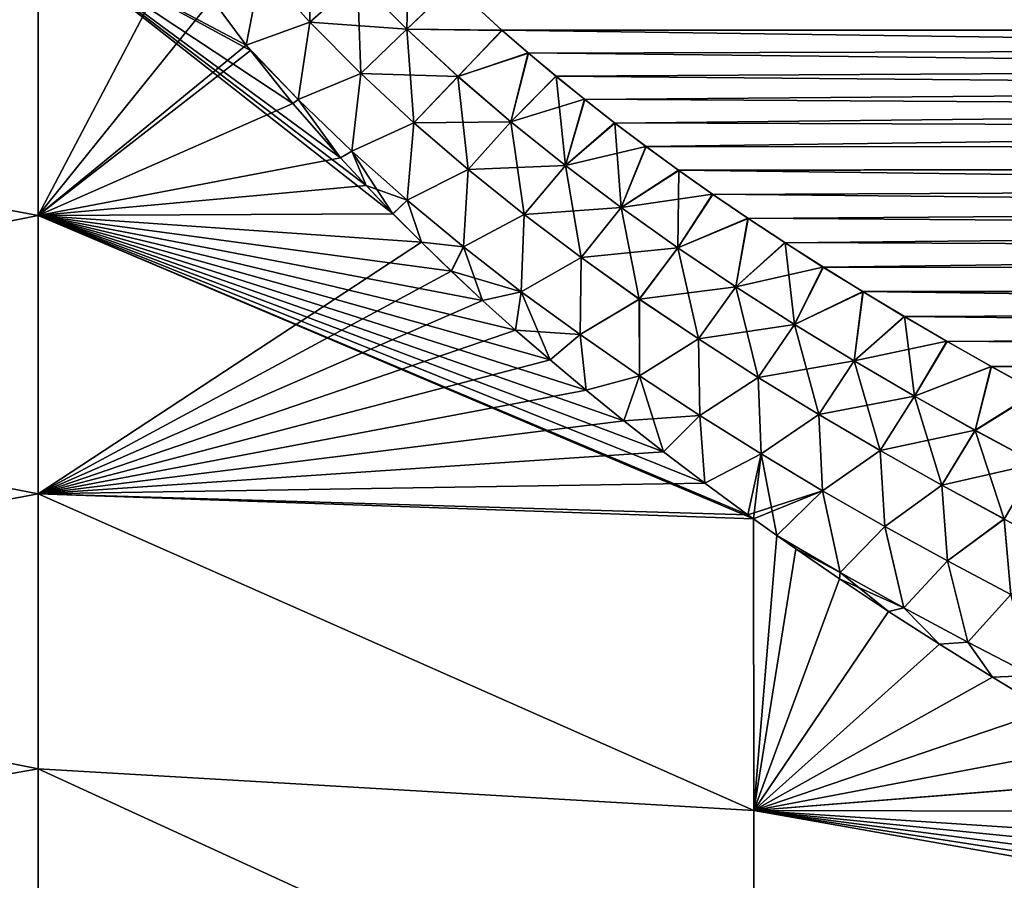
# Model space of a CAD drawing. Header units: metres. Extents: x -61 to 49, y -32 to 32.
# Tile 106 of 256: x 8.11 to 11.77, y -5.54 to -2.34. Entities that reach past the tile are written whole.
import ezdxf

# ---------------------------------------------------------------- set-up
doc = ezdxf.new("R2010")
doc.units = ezdxf.units.M
doc.layers.add('solid_K_27_40_10_000Y34', color=7, linetype='CONTINUOUS')

msp = doc.modelspace()

# ---------------------------------------------------------------- linework, layer by layer
at = {"layer": 'solid_K_27_40_10_000Y34'}
for points in [[(5.534052, -2.573423, -17.898548), (5.534052, -1.547419, -18.01627), (8.176753, -2.022023, -18.865362)], [(5.534052, -1.547419, 18.01627), (5.534052, -2.573423, 17.898548), (8.176753, -2.02207, 18.865356)], [(43.137783, -1.89485, -20.33), (43.084648, -2.367738, -20.384573), (9.554608, -2.044169, -19.173697)], [(43.084679, -2.367485, 20.384541), (43.13781, -1.894571, 20.329971), (9.720771, -2.210061, 19.199253)], [(9.190386, -1.998086, 19.140882), (9.006023, -2.146513, 19.106987), (9.187577, -2.347407, 19.138248)], [(9.364934, -2.190131, 19.169401), (9.190386, -1.998086, 19.140882), (9.187577, -2.347407, 19.138248)], [(5.534052, -2.573423, -17.898548), (8.176753, -2.022023, -18.865362), (8.176753, -3.066803, -18.723921)], [(5.534052, -2.573423, 17.898548), (8.176753, -3.066887, 18.723907), (8.176753, -2.02207, 18.865356)], [(9.496809, -3.060092, -19.151033), (8.176753, -3.066803, -18.723921), (8.176753, -2.022023, -18.865362)], [(9.396551, -2.955493, -19.135706), (9.496809, -3.060092, -19.151033), (8.176753, -2.022023, -18.865362)], [(9.301453, -2.852262, -19.121187), (9.396551, -2.955493, -19.135706), (8.176753, -2.022023, -18.865362)], [(9.124724, -2.649987, -19.094048), (9.301453, -2.852262, -19.121187), (8.176753, -2.022023, -18.865362)], [(8.966404, -2.453248, -19.069775), (9.124724, -2.649987, -19.094048), (8.176753, -2.022023, -18.865362)], [(8.951097, -2.433309, -19.06743), (8.966404, -2.453248, -19.069775), (8.176753, -2.022023, -18.865362)], [(8.82418, -2.261576, -19.047903), (8.951097, -2.433309, -19.06743), (8.176753, -2.022023, -18.865362)], [(8.697495, -2.074772, 19.028467), (8.176753, -2.02207, 18.865356), (8.176753, -3.066887, 18.723907)], [(9.548029, -2.373834, 19.199196), (9.555717, -2.045319, 19.173866), (9.364934, -2.190131, 19.169401)], [(9.548029, -2.373834, 19.199196), (9.720771, -2.210061, 19.199253), (9.555717, -2.045319, 19.173866)], [(43.084648, -2.367738, -20.384573), (9.719599, -2.208937, -19.199072), (9.554608, -2.044169, -19.173697)], [(8.824102, -2.261464, 19.047892), (8.697495, -2.074772, 19.028467), (8.176753, -3.066887, 18.723907)], [(9.006023, -2.146513, 19.106987), (8.824102, -2.261464, 19.047892), (8.951097, -2.433311, 19.06743)], [(9.006096, -2.146463, -19.107006), (8.951097, -2.433309, -19.06743), (8.82418, -2.261576, -19.047903)], [(9.187653, -2.347344, -19.138268), (8.951097, -2.433309, -19.06743), (9.006096, -2.146463, -19.107006)], [(9.187577, -2.347407, 19.138248), (9.006023, -2.146513, 19.106987), (8.951097, -2.433311, 19.06743)], [(9.187653, -2.347344, -19.138268), (9.006096, -2.146463, -19.107006), (9.365012, -2.190068, -19.169409)], [(9.364934, -2.190131, 19.169401), (9.187577, -2.347407, 19.138248), (9.377283, -2.538751, 19.170744)], [(9.187653, -2.347344, -19.138268), (9.365012, -2.190068, -19.169409), (9.548116, -2.373759, -19.199203)], [(9.548029, -2.373834, 19.199196), (9.364934, -2.190131, 19.169401), (9.377283, -2.538751, 19.170744)], [(9.548116, -2.373759, -19.199203), (9.365012, -2.190068, -19.169409), (9.719599, -2.208937, -19.199072)], [(9.548029, -2.373834, 19.199196), (9.903294, -2.377886, 19.227203), (9.720771, -2.210061, 19.199253)], [(9.548116, -2.373759, -19.199203), (9.719599, -2.208937, -19.199072), (9.902058, -2.376788, -19.227015)], [(43.084648, -2.367738, -20.384573), (9.902058, -2.376788, -19.227015), (9.719599, -2.208937, -19.199072)], [(43.084679, -2.367485, 20.384541), (9.720771, -2.210061, 19.199253), (9.903294, -2.377886, 19.227203)], [(8.951097, -2.433311, 19.06743), (8.824102, -2.261464, 19.047892), (8.176753, -3.066887, 18.723907)], [(9.144123, -2.635381, -19.102095), (8.951097, -2.433309, -19.06743), (9.187653, -2.347344, -19.138268)], [(9.187577, -2.347407, 19.138248), (8.951097, -2.433311, 19.06743), (9.144114, -2.63539, 19.102091)], [(9.377283, -2.538751, 19.170744), (9.187577, -2.347407, 19.138248), (9.144114, -2.63539, 19.102091)], [(9.144123, -2.635381, -19.102095), (9.187653, -2.347344, -19.138268), (9.377368, -2.538676, -19.170765)], [(9.377368, -2.538676, -19.170765), (9.187653, -2.347344, -19.138268), (9.548116, -2.373759, -19.199203)], [(9.548029, -2.373834, 19.199196), (9.377283, -2.538751, 19.170744), (9.573931, -2.721298, 19.20425)], [(9.377368, -2.538676, -19.170765), (9.548116, -2.373759, -19.199203), (9.738568, -2.549681, -19.23007)], [(9.738479, -2.549766, 19.230064), (9.903294, -2.377886, 19.227203), (9.548029, -2.373834, 19.199196)], [(9.738479, -2.549766, 19.230064), (9.548029, -2.373834, 19.199196), (9.573931, -2.721298, 19.20425)], [(9.738568, -2.549681, -19.23007), (9.548116, -2.373759, -19.199203), (9.902058, -2.376788, -19.227015)], [(9.738479, -2.549766, 19.230064), (10.001021, -2.462955, 19.242168), (9.903294, -2.377886, 19.227203)], [(9.738568, -2.549681, -19.23007), (9.902058, -2.376788, -19.227015), (9.999752, -2.46187, -19.241974)], [(43.084648, -2.367738, -20.384573), (43.019547, -2.839952, -20.451384), (9.902058, -2.376788, -19.227015)], [(43.019547, -2.839952, -20.451384), (9.999752, -2.46187, -19.241974), (9.902058, -2.376788, -19.227015)], [(43.084679, -2.367485, 20.384541), (9.903294, -2.377886, 19.227203), (10.001021, -2.462955, 19.242168)], [(43.084679, -2.367485, 20.384541), (10.001021, -2.462955, 19.242168), (10.103238, -2.548764, 19.257809)], [(43.084679, -2.367485, 20.384541), (10.103238, -2.548764, 19.257809), (10.210231, -2.635264, 19.274139)], [(43.084679, -2.367485, 20.384541), (10.210231, -2.635264, 19.274139), (10.322125, -2.722426, 19.291172)], [(43.084679, -2.367485, 20.384541), (10.322125, -2.722426, 19.291172), (10.438611, -2.810294, 19.308916)], [(43.019581, -2.839724, 20.451347), (43.084679, -2.367485, 20.384541), (10.438611, -2.810294, 19.308916)], [(8.966317, -2.453135, 19.069761), (8.951097, -2.433311, 19.06743), (8.176753, -3.066887, 18.723907)], [(9.124626, -2.649875, 19.094032), (8.966317, -2.453135, 19.069761), (8.176753, -3.066887, 18.723907)], [(9.144123, -2.635381, -19.102095), (8.966404, -2.453248, -19.069775), (8.951097, -2.433309, -19.06743)], [(9.144114, -2.63539, 19.102091), (8.951097, -2.433311, 19.06743), (8.966317, -2.453135, 19.069761)], [(9.144114, -2.63539, 19.102091), (8.966317, -2.453135, 19.069761), (9.124626, -2.649875, 19.094032)], [(9.144123, -2.635381, -19.102095), (9.124724, -2.649987, -19.094048), (8.966404, -2.453248, -19.069775)], [(9.935381, -2.718492, 19.261843), (10.001021, -2.462955, 19.242168), (9.738479, -2.549766, 19.230064)], [(9.935472, -2.718397, -19.261848), (9.738568, -2.549681, -19.23007), (9.999752, -2.46187, -19.241974)], [(9.935381, -2.718492, 19.261843), (10.103238, -2.548764, 19.257809), (10.001021, -2.462955, 19.242168)], [(9.935472, -2.718397, -19.261848), (9.999752, -2.46187, -19.241974), (10.101936, -2.547693, -19.257608)], [(43.019547, -2.839952, -20.451384), (10.101936, -2.547693, -19.257608), (9.999752, -2.46187, -19.241974)], [(9.377283, -2.538751, 19.170744), (9.144114, -2.63539, 19.102091), (9.34357, -2.826927, 19.137703)], [(9.343587, -2.82691, -19.137711), (9.144123, -2.635381, -19.102095), (9.377368, -2.538676, -19.170765)], [(9.573931, -2.721298, 19.20425), (9.377283, -2.538751, 19.170744), (9.34357, -2.826927, 19.137703)], [(9.343587, -2.82691, -19.137711), (9.377368, -2.538676, -19.170765), (9.574018, -2.721213, -19.204273)], [(9.574018, -2.721213, -19.204273), (9.377368, -2.538676, -19.170765), (9.738568, -2.549681, -19.23007)], [(9.738479, -2.549766, 19.230064), (9.573931, -2.721298, 19.20425), (9.776635, -2.895758, 19.238598)], [(9.574018, -2.721213, -19.204273), (9.738568, -2.549681, -19.23007), (9.935472, -2.718397, -19.261848)], [(9.935381, -2.718492, 19.261843), (9.738479, -2.549766, 19.230064), (9.776635, -2.895758, 19.238598)], [(10.137836, -2.880576, 19.294382), (10.103238, -2.548764, 19.257809), (9.935381, -2.718492, 19.261843)], [(9.935472, -2.718397, -19.261848), (10.101936, -2.547693, -19.257608), (10.208898, -2.634206, -19.273935)], [(43.019547, -2.839952, -20.451384), (10.208898, -2.634206, -19.273935), (10.101936, -2.547693, -19.257608)], [(10.137836, -2.880576, 19.294382), (10.210231, -2.635264, 19.274139), (10.103238, -2.548764, 19.257809)], [(5.534052, -3.591033, -17.722443), (5.534052, -2.573423, -17.898548), (8.176753, -3.066803, -18.723921)], [(5.534052, -2.573423, 17.898548), (5.534052, -3.591033, 17.722443), (8.176753, -3.066887, 18.723907)], [(9.144114, -2.63539, 19.102091), (9.124626, -2.649875, 19.094032), (9.301352, -2.852152, 19.121172)], [(9.144123, -2.635381, -19.102095), (9.301453, -2.852262, -19.121187), (9.124724, -2.649987, -19.094048)], [(9.34357, -2.826927, 19.137703), (9.144114, -2.63539, 19.102091), (9.301352, -2.852152, 19.121172)], [(9.343587, -2.82691, -19.137711), (9.301453, -2.852262, -19.121187), (9.144123, -2.635381, -19.102095)], [(10.137932, -2.880469, -19.294388), (9.935472, -2.718397, -19.261848), (10.208898, -2.634206, -19.273935)], [(10.137836, -2.880576, 19.294382), (10.322125, -2.722426, 19.291172), (10.210231, -2.635264, 19.274139)], [(10.137932, -2.880469, -19.294388), (10.208898, -2.634206, -19.273935), (10.320765, -2.721383, -19.290966)], [(43.019547, -2.839952, -20.451384), (10.320765, -2.721383, -19.290966), (10.208898, -2.634206, -19.273935)], [(9.301352, -2.852152, 19.121172), (9.124626, -2.649875, 19.094032), (8.176753, -3.066887, 18.723907)], [(9.573931, -2.721298, 19.20425), (9.34357, -2.826927, 19.137703), (9.548937, -3.009311, 19.174137)], [(9.548957, -3.009286, -19.174147), (9.343587, -2.82691, -19.137711), (9.574018, -2.721213, -19.204273)], [(9.776635, -2.895758, 19.238598), (9.573931, -2.721298, 19.20425), (9.548937, -3.009311, 19.174137)], [(9.548957, -3.009286, -19.174147), (9.574018, -2.721213, -19.204273), (9.776724, -2.895663, -19.238619)], [(9.776724, -2.895663, -19.238619), (9.574018, -2.721213, -19.204273), (9.935472, -2.718397, -19.261848)], [(9.935381, -2.718492, 19.261843), (9.776635, -2.895758, 19.238598), (9.984512, -3.062843, 19.27363)], [(9.776724, -2.895663, -19.238619), (9.935472, -2.718397, -19.261848), (10.137932, -2.880469, -19.294388)], [(10.137836, -2.880576, 19.294382), (9.935381, -2.718492, 19.261843), (9.984512, -3.062843, 19.27363)], [(10.345037, -3.036548, 19.327551), (10.322125, -2.722426, 19.291172), (10.137836, -2.880576, 19.294382)], [(10.137932, -2.880469, -19.294388), (10.320765, -2.721383, -19.290966), (10.437222, -2.809265, -19.308704)], [(43.019547, -2.839952, -20.451384), (10.437222, -2.809265, -19.308704), (10.320765, -2.721383, -19.290966)], [(10.345037, -3.036548, 19.327551), (10.438611, -2.810294, 19.308916), (10.322125, -2.722426, 19.291172)], [(10.345139, -3.036429, -19.327553), (10.137932, -2.880469, -19.294388), (10.437222, -2.809265, -19.308704)], [(10.345037, -3.036548, 19.327551), (10.559945, -2.89883, 19.327381), (10.438611, -2.810294, 19.308916)], [(10.345139, -3.036429, -19.327553), (10.437222, -2.809265, -19.308704), (10.558531, -2.897817, -19.327168)], [(43.019547, -2.839952, -20.451384), (10.558531, -2.897817, -19.327168), (10.437222, -2.809265, -19.308704)], [(43.019581, -2.839724, 20.451347), (10.438611, -2.810294, 19.308916), (10.559945, -2.89883, 19.327381)], [(9.39645, -2.955386, 19.135691), (9.301352, -2.852152, 19.121172), (8.176753, -3.066887, 18.723907)], [(9.34357, -2.826927, 19.137703), (9.301352, -2.852152, 19.121172), (9.39645, -2.955386, 19.135691)], [(9.343587, -2.82691, -19.137711), (9.396551, -2.955493, -19.135706), (9.301453, -2.852262, -19.121187)], [(9.34357, -2.826927, 19.137703), (9.39645, -2.955386, 19.135691), (9.496709, -3.059987, 19.151018)], [(9.548937, -3.009311, 19.174137), (9.34357, -2.826927, 19.137703), (9.496709, -3.059987, 19.151018)], [(9.548957, -3.009286, -19.174147), (9.396551, -2.955493, -19.135706), (9.343587, -2.82691, -19.137711)], [(43.019547, -2.839952, -20.451384), (42.942265, -3.311549, -20.530529), (10.558531, -2.897817, -19.327168)], [(43.019581, -2.839724, 20.451347), (10.559945, -2.89883, 19.327381), (10.686447, -2.987991, 19.346586)], [(43.019581, -2.839724, 20.451347), (10.686447, -2.987991, 19.346586), (10.818339, -3.077739, 19.366543)], [(43.019581, -2.839724, 20.451347), (10.818339, -3.077739, 19.366543), (10.955265, -3.168109, 19.387255)], [(43.019581, -2.839724, 20.451347), (10.955265, -3.168109, 19.387255), (11.097434, -3.259083, 19.408737)], [(42.942299, -3.311345, 20.530491), (43.019581, -2.839724, 20.451347), (11.097434, -3.259083, 19.408737)], [(9.984606, -3.062736, -19.273651), (9.776724, -2.895663, -19.238619), (10.137932, -2.880469, -19.294388)], [(10.137836, -2.880576, 19.294382), (9.984512, -3.062843, 19.27363), (10.196774, -3.22321, 19.309217)], [(9.984606, -3.062736, -19.273651), (10.137932, -2.880469, -19.294388), (10.345139, -3.036429, -19.327553)], [(10.345037, -3.036548, 19.327551), (10.137836, -2.880576, 19.294382), (10.196774, -3.22321, 19.309217)], [(9.776635, -2.895758, 19.238598), (9.548937, -3.009311, 19.174137), (9.75936, -3.183381, 19.211233)], [(9.759386, -3.183348, -19.211245), (9.548957, -3.009286, -19.174147), (9.776724, -2.895663, -19.238619)], [(9.984512, -3.062843, 19.27363), (9.776635, -2.895758, 19.238598), (9.75936, -3.183381, 19.211233)], [(9.759386, -3.183348, -19.211245), (9.776724, -2.895663, -19.238619), (9.984606, -3.062736, -19.273651)], [(10.556476, -3.18682, 19.361256), (10.559945, -2.89883, 19.327381), (10.345037, -3.036548, 19.327551)], [(10.345139, -3.036429, -19.327553), (10.558531, -2.897817, -19.327168), (10.685007, -2.986993, -19.346369)], [(10.556476, -3.18682, 19.361256), (10.686447, -2.987991, 19.346586), (10.559945, -2.89883, 19.327381)], [(42.942265, -3.311549, -20.530529), (10.685007, -2.986993, -19.346369), (10.558531, -2.897817, -19.327168)], [(9.496709, -3.059987, 19.151018), (9.39645, -2.955386, 19.135691), (8.176753, -3.066887, 18.723907)], [(9.548957, -3.009286, -19.174147), (9.496809, -3.060092, -19.151033), (9.396551, -2.955493, -19.135706)], [(10.55658, -3.186691, -19.361258), (10.345139, -3.036429, -19.327553), (10.685007, -2.986993, -19.346369)], [(10.556476, -3.18682, 19.361256), (10.818339, -3.077739, 19.366543), (10.686447, -2.987991, 19.346586)], [(10.55658, -3.186691, -19.361258), (10.685007, -2.986993, -19.346369), (10.816875, -3.076758, -19.366322)], [(42.942265, -3.311549, -20.530529), (10.816875, -3.076758, -19.366322), (10.685007, -2.986993, -19.346369)], [(9.548937, -3.009311, 19.174137), (9.496709, -3.059987, 19.151018), (9.60263, -3.165946, 19.167284)], [(9.548957, -3.009286, -19.174147), (9.602728, -3.166045, -19.167299), (9.496809, -3.060092, -19.151033)], [(9.75936, -3.183381, 19.211233), (9.548937, -3.009311, 19.174137), (9.60263, -3.165946, 19.167284)], [(9.759386, -3.183348, -19.211245), (9.602728, -3.166045, -19.167299), (9.548957, -3.009286, -19.174147)], [(10.196872, -3.223091, -19.309238), (9.984606, -3.062736, -19.273651), (10.345139, -3.036429, -19.327553)], [(10.345037, -3.036548, 19.327551), (10.196774, -3.22321, 19.309217), (10.412935, -3.377355, 19.345266)], [(10.196872, -3.223091, -19.309238), (10.345139, -3.036429, -19.327553), (10.55658, -3.186691, -19.361258)], [(10.556476, -3.18682, 19.361256), (10.345037, -3.036548, 19.327551), (10.412935, -3.377355, 19.345266)], [(5.534052, -3.591033, -17.722443), (8.176753, -3.066803, -18.723921), (8.176753, -4.102112, -18.524664)], [(5.534052, -3.591033, 17.722443), (8.176753, -4.102234, 18.524637), (8.176753, -3.066887, 18.723907)], [(9.60263, -3.165946, 19.167284), (9.496709, -3.059987, 19.151018), (8.176753, -3.066887, 18.723907)], [(9.496809, -3.060092, -19.151033), (9.602728, -3.166045, -19.167299), (8.176753, -3.066803, -18.723921)], [(10.837847, -4.194889, -19.355442), (8.176753, -4.102112, -18.524664), (8.176753, -3.066803, -18.723921)], [(10.816697, -4.179664, -19.352236), (10.837847, -4.194889, -19.355442), (8.176753, -3.066803, -18.723921)], [(10.656122, -4.062218, -19.327818), (10.816697, -4.179664, -19.352236), (8.176753, -3.066803, -18.723921)], [(10.502434, -3.945883, -19.304441), (10.656122, -4.062218, -19.327818), (8.176753, -3.066803, -18.723921)], [(10.355667, -3.83063, -19.282162), (10.502434, -3.945883, -19.304441), (8.176753, -3.066803, -18.723921)], [(10.21531, -3.716595, -19.260832), (10.355667, -3.83063, -19.282162), (8.176753, -3.066803, -18.723921)], [(10.080849, -3.603916, -19.240303), (10.21531, -3.716595, -19.260832), (8.176753, -3.066803, -18.723921)], [(9.952392, -3.49254, -19.220655), (10.080849, -3.603916, -19.240303), (8.176753, -3.066803, -18.723921)], [(9.830217, -3.382355, -19.202034), (9.952392, -3.49254, -19.220655), (8.176753, -3.066803, -18.723921)], [(9.713829, -3.273482, -19.184298), (9.830217, -3.382355, -19.202034), (8.176753, -3.066803, -18.723921)], [(9.602728, -3.166045, -19.167299), (9.713829, -3.273482, -19.184298), (8.176753, -3.066803, -18.723921)], [(9.60263, -3.165946, 19.167284), (8.176753, -3.066887, 18.723907), (8.176753, -4.102234, 18.524637)], [(9.984512, -3.062843, 19.27363), (9.75936, -3.183381, 19.211233), (9.974013, -3.349958, 19.248848)], [(9.974047, -3.349913, -19.248863), (9.759386, -3.183348, -19.211245), (9.984606, -3.062736, -19.273651)], [(10.196774, -3.22321, 19.309217), (9.984512, -3.062843, 19.27363), (9.974013, -3.349958, 19.248848)], [(9.974047, -3.349913, -19.248863), (9.984606, -3.062736, -19.273651), (10.196872, -3.223091, -19.309238)], [(10.771702, -3.331786, 19.395422), (10.818339, -3.077739, 19.366543), (10.556476, -3.18682, 19.361256)], [(10.771808, -3.331646, -19.395422), (10.55658, -3.186691, -19.361258), (10.816875, -3.076758, -19.366322)], [(10.771702, -3.331786, 19.395422), (10.955265, -3.168109, 19.387255), (10.818339, -3.077739, 19.366543)], [(10.771808, -3.331646, -19.395422), (10.816875, -3.076758, -19.366322), (10.95378, -3.167144, -19.38703)], [(42.942265, -3.311549, -20.530529), (10.95378, -3.167144, -19.38703), (10.816875, -3.076758, -19.366322)], [(9.713733, -3.273389, 19.184282), (9.60263, -3.165946, 19.167284), (8.176753, -4.102234, 18.524637)], [(9.75936, -3.183381, 19.211233), (9.60263, -3.165946, 19.167284), (9.713733, -3.273389, 19.184282)], [(9.759386, -3.183348, -19.211245), (9.713829, -3.273482, -19.184298), (9.602728, -3.166045, -19.167299)], [(9.75936, -3.183381, 19.211233), (9.713733, -3.273389, 19.184282), (9.830124, -3.382269, 19.202021)], [(9.974047, -3.349913, -19.248863), (9.713829, -3.273482, -19.184298), (9.759386, -3.183348, -19.211245)], [(9.974013, -3.349958, 19.248848), (9.75936, -3.183381, 19.211233), (9.830124, -3.382269, 19.202021)], [(10.990265, -3.471836, 19.429974), (10.955265, -3.168109, 19.387255), (10.771702, -3.331786, 19.395422)], [(10.771808, -3.331646, -19.395422), (10.95378, -3.167144, -19.38703), (11.095927, -3.258133, -19.40851)], [(42.942265, -3.311549, -20.530529), (11.095927, -3.258133, -19.40851), (10.95378, -3.167144, -19.38703)], [(10.990265, -3.471836, 19.429974), (11.097434, -3.259083, 19.408737), (10.955265, -3.168109, 19.387255)], [(10.413036, -3.377225, -19.345287), (10.196872, -3.223091, -19.309238), (10.55658, -3.186691, -19.361258)], [(10.556476, -3.18682, 19.361256), (10.412935, -3.377355, 19.345266), (10.632576, -3.525738, 19.381702)], [(10.413036, -3.377225, -19.345287), (10.55658, -3.186691, -19.361258), (10.771808, -3.331646, -19.395422)], [(10.771702, -3.331786, 19.395422), (10.556476, -3.18682, 19.361256), (10.632576, -3.525738, 19.381702)], [(10.196774, -3.22321, 19.309217), (9.974013, -3.349958, 19.248848), (10.192348, -3.509672, 19.286882)], [(10.192387, -3.509617, -19.286898), (9.974047, -3.349913, -19.248863), (10.196872, -3.223091, -19.309238)], [(10.412935, -3.377355, 19.345266), (10.196774, -3.22321, 19.309217), (10.192348, -3.509672, 19.286882)], [(10.192387, -3.509617, -19.286898), (10.196872, -3.223091, -19.309238), (10.413036, -3.377225, -19.345287)], [(10.990374, -3.471685, -19.429972), (10.771808, -3.331646, -19.395422), (11.095927, -3.258133, -19.40851)], [(10.990265, -3.471836, 19.429974), (11.245188, -3.350627, 19.431005), (11.097434, -3.259083, 19.408737)], [(10.990374, -3.471685, -19.429972), (11.095927, -3.258133, -19.40851), (11.243661, -3.349694, -19.430775)], [(42.942265, -3.311549, -20.530529), (11.243661, -3.349694, -19.430775), (11.095927, -3.258133, -19.40851)], [(42.942299, -3.311345, 20.530491), (11.097434, -3.259083, 19.408737), (11.245188, -3.350627, 19.431005)], [(9.830124, -3.382269, 19.202021), (9.713733, -3.273389, 19.184282), (8.176753, -4.102234, 18.524637)], [(9.974047, -3.349913, -19.248863), (9.830217, -3.382355, -19.202034), (9.713829, -3.273482, -19.184298)], [(10.632678, -3.525598, -19.381723), (10.413036, -3.377225, -19.345287), (10.771808, -3.331646, -19.395422)], [(10.771702, -3.331786, 19.395422), (10.632576, -3.525738, 19.381702), (10.85527, -3.668823, 19.418451)], [(10.632678, -3.525598, -19.381723), (10.771808, -3.331646, -19.395422), (10.990374, -3.471685, -19.429972)], [(10.990265, -3.471836, 19.429974), (10.771702, -3.331786, 19.395422), (10.85527, -3.668823, 19.418451)], [(42.942265, -3.311549, -20.530529), (42.852791, -3.782168, -20.622059), (11.243661, -3.349694, -19.430775)], [(42.942299, -3.311345, 20.530491), (11.245188, -3.350627, 19.431005), (11.398821, -3.442714, 19.454077)], [(42.942299, -3.311345, 20.530491), (11.398821, -3.442714, 19.454077), (11.557972, -3.535367, 19.477951)], [(42.942299, -3.311345, 20.530491), (11.557972, -3.535367, 19.477951), (11.722782, -3.628571, 19.502645)], [(42.942299, -3.311345, 20.530491), (11.722782, -3.628571, 19.502645), (11.893637, -3.722295, 19.528173)], [(9.974013, -3.349958, 19.248848), (9.830124, -3.382269, 19.202021), (9.952302, -3.492462, 19.220642)], [(9.974047, -3.349913, -19.248863), (9.952392, -3.49254, -19.220655), (9.830217, -3.382355, -19.202034)], [(9.974013, -3.349958, 19.248848), (9.952302, -3.492462, 19.220642), (10.080763, -3.603845, 19.24029)], [(10.192387, -3.509617, -19.286898), (9.952392, -3.49254, -19.220655), (9.974047, -3.349913, -19.248863)], [(10.192348, -3.509672, 19.286882), (9.974013, -3.349958, 19.248848), (10.080763, -3.603845, 19.24029)], [(11.211751, -3.607338, 19.464842), (11.245188, -3.350627, 19.431005), (10.990265, -3.471836, 19.429974)], [(11.211864, -3.607175, -19.46484), (10.990374, -3.471685, -19.429972), (11.243661, -3.349694, -19.430775)], [(11.211751, -3.607338, 19.464842), (11.398821, -3.442714, 19.454077), (11.245188, -3.350627, 19.431005)], [(11.211864, -3.607175, -19.46484), (11.243661, -3.349694, -19.430775), (11.397275, -3.441799, -19.453844)], [(42.852791, -3.782168, -20.622059), (11.397275, -3.441799, -19.453844), (11.243661, -3.349694, -19.430775)], [(9.952302, -3.492462, 19.220642), (9.830124, -3.382269, 19.202021), (8.176753, -4.102234, 18.524637)], [(10.412935, -3.377355, 19.345266), (10.192348, -3.509672, 19.286882), (10.413972, -3.663047, 19.325253)], [(10.414014, -3.662983, -19.32527), (10.192387, -3.509617, -19.286898), (10.413036, -3.377225, -19.345287)], [(10.632576, -3.525738, 19.381702), (10.412935, -3.377355, 19.345266), (10.413972, -3.663047, 19.325253)], [(10.414014, -3.662983, -19.32527), (10.413036, -3.377225, -19.345287), (10.632678, -3.525598, -19.381723)], [(11.211864, -3.607175, -19.46484), (11.397275, -3.441799, -19.453844), (11.556407, -3.534469, -19.477716)], [(42.852791, -3.782168, -20.622059), (11.556407, -3.534469, -19.477716), (11.397275, -3.441799, -19.453844)], [(10.855376, -3.668671, -19.418472), (10.632678, -3.525598, -19.381723), (10.990374, -3.471685, -19.429972)], [(10.990265, -3.471836, 19.429974), (10.85527, -3.668823, 19.418451), (11.080633, -3.807038, 19.455452)], [(10.855376, -3.668671, -19.418472), (10.990374, -3.471685, -19.429972), (11.211864, -3.607175, -19.46484)], [(11.211751, -3.607338, 19.464842), (10.990265, -3.471836, 19.429974), (11.080633, -3.807038, 19.455452)], [(11.435896, -3.738564, 19.499983), (11.398821, -3.442714, 19.454077), (11.211751, -3.607338, 19.464842)], [(11.435896, -3.738564, 19.499983), (11.557972, -3.535367, 19.477951), (11.398821, -3.442714, 19.454077)], [(10.080763, -3.603845, 19.24029), (9.952302, -3.492462, 19.220642), (8.176753, -4.102234, 18.524637)], [(10.192387, -3.509617, -19.286898), (10.080849, -3.603916, -19.240303), (9.952392, -3.49254, -19.220655)], [(10.192348, -3.509672, 19.286882), (10.080763, -3.603845, 19.24029), (10.215227, -3.716529, 19.260818)], [(10.192387, -3.509617, -19.286898), (10.21531, -3.716595, -19.260832), (10.080849, -3.603916, -19.240303)], [(10.413972, -3.663047, 19.325253), (10.192348, -3.509672, 19.286882), (10.215227, -3.716529, 19.260818)], [(10.414014, -3.662983, -19.32527), (10.21531, -3.716595, -19.260832), (10.192387, -3.509617, -19.286898)], [(10.632576, -3.525738, 19.381702), (10.413972, -3.663047, 19.325253), (10.638494, -3.810605, 19.36389)], [(10.638542, -3.810531, -19.363909), (10.414014, -3.662983, -19.32527), (10.632678, -3.525598, -19.381723)], [(10.85527, -3.668823, 19.418451), (10.632576, -3.525738, 19.381702), (10.638494, -3.810605, 19.36389)], [(10.638542, -3.810531, -19.363909), (10.632678, -3.525598, -19.381723), (10.855376, -3.668671, -19.418472)], [(11.436011, -3.738391, -19.499977), (11.211864, -3.607175, -19.46484), (11.556407, -3.534469, -19.477716)], [(11.435896, -3.738564, 19.499983), (11.722782, -3.628571, 19.502645), (11.557972, -3.535367, 19.477951)], [(11.436011, -3.738391, -19.499977), (11.556407, -3.534469, -19.477716), (11.7212, -3.62769, -19.502409)], [(42.852791, -3.782168, -20.622059), (11.7212, -3.62769, -19.502409), (11.556407, -3.534469, -19.477716)], [(5.534052, -4.596929, -17.488531), (5.534052, -3.591033, -17.722443), (8.176753, -4.102112, -18.524664)], [(5.534052, -3.591033, 17.722443), (5.534052, -4.596929, 17.488531), (8.176753, -4.102234, 18.524637)], [(10.215227, -3.716529, 19.260818), (10.080763, -3.603845, 19.24029), (8.176753, -4.102234, 18.524637)], [(11.080743, -3.806874, -19.455471), (10.855376, -3.668671, -19.418472), (11.211864, -3.607175, -19.46484)], [(11.211751, -3.607338, 19.464842), (11.080633, -3.807038, 19.455452), (11.308418, -3.940696, 19.492659)], [(11.080743, -3.806874, -19.455471), (11.211864, -3.607175, -19.46484), (11.436011, -3.738391, -19.499977)], [(11.435896, -3.738564, 19.499983), (11.211751, -3.607338, 19.464842), (11.308418, -3.940696, 19.492659)], [(11.662467, -3.865767, 19.535351), (11.722782, -3.628571, 19.502645), (11.435896, -3.738564, 19.499983)], [(11.662584, -3.865583, -19.535343), (11.436011, -3.738391, -19.499977), (11.7212, -3.62769, -19.502409)], [(11.662467, -3.865767, 19.535351), (11.893637, -3.722295, 19.528173), (11.722782, -3.628571, 19.502645)], [(11.662584, -3.865583, -19.535343), (11.7212, -3.62769, -19.502409), (11.892038, -3.721432, -19.527935)], [(42.852791, -3.782168, -20.622059), (11.892038, -3.721432, -19.527935), (11.7212, -3.62769, -19.502409)], [(10.413972, -3.663047, 19.325253), (10.215227, -3.716529, 19.260818), (10.355587, -3.830568, 19.28215)], [(10.414014, -3.662983, -19.32527), (10.355667, -3.83063, -19.282162), (10.21531, -3.716595, -19.260832)], [(10.413972, -3.663047, 19.325253), (10.355587, -3.830568, 19.28215), (10.502357, -3.945824, 19.30443)], [(10.638542, -3.810531, -19.363909), (10.355667, -3.83063, -19.282162), (10.414014, -3.662983, -19.32527)], [(10.638494, -3.810605, 19.36389), (10.413972, -3.663047, 19.325253), (10.502357, -3.945824, 19.30443)], [(10.85527, -3.668823, 19.418451), (10.638494, -3.810605, 19.36389), (10.865534, -3.952859, 19.402733)], [(10.865586, -3.952773, -19.402754), (10.638542, -3.810531, -19.363909), (10.855376, -3.668671, -19.418472)], [(11.080633, -3.807038, 19.455452), (10.85527, -3.668823, 19.418451), (10.865534, -3.952859, 19.402733)], [(10.865586, -3.952773, -19.402754), (10.855376, -3.668671, -19.418472), (11.080743, -3.806874, -19.455471)], [(10.355587, -3.830568, 19.28215), (10.215227, -3.716529, 19.260818), (8.176753, -4.102234, 18.524637)], [(11.891233, -3.989197, 19.57091), (11.893637, -3.722295, 19.528173), (11.662467, -3.865767, 19.535351)], [(11.891353, -3.989002, -19.5709), (11.662584, -3.865583, -19.535343), (11.892038, -3.721432, -19.527935)], [(11.30853, -3.940521, -19.492678), (11.080743, -3.806874, -19.455471), (11.436011, -3.738391, -19.499977)], [(11.435896, -3.738564, 19.499983), (11.308418, -3.940696, 19.492659), (11.538414, -4.07008, 19.530033)], [(11.30853, -3.940521, -19.492678), (11.436011, -3.738391, -19.499977), (11.662584, -3.865583, -19.535343)], [(11.662467, -3.865767, 19.535351), (11.435896, -3.738564, 19.499983), (11.538414, -4.07008, 19.530033)], [(11.080633, -3.807038, 19.455452), (10.865534, -3.952859, 19.402733), (11.094818, -4.090203, 19.441732)], [(11.094875, -4.090106, -19.441757), (10.865586, -3.952773, -19.402754), (11.080743, -3.806874, -19.455471)], [(11.308418, -3.940696, 19.492659), (11.080633, -3.807038, 19.455452), (11.094818, -4.090203, 19.441732)], [(11.094875, -4.090106, -19.441757), (11.080743, -3.806874, -19.455471), (11.30853, -3.940521, -19.492678)], [(10.502357, -3.945824, 19.30443), (10.355587, -3.830568, 19.28215), (8.176753, -4.102234, 18.524637)], [(10.638542, -3.810531, -19.363909), (10.502434, -3.945883, -19.304441), (10.355667, -3.83063, -19.282162)], [(10.638494, -3.810605, 19.36389), (10.502357, -3.945824, 19.30443), (10.656048, -4.062163, 19.327808)], [(10.638542, -3.810531, -19.363909), (10.656122, -4.062218, -19.327818), (10.502434, -3.945883, -19.304441)], [(10.865534, -3.952859, 19.402733), (10.638494, -3.810605, 19.36389), (10.656048, -4.062163, 19.327808)], [(10.865586, -3.952773, -19.402754), (10.656122, -4.062218, -19.327818), (10.638542, -3.810531, -19.363909)], [(11.538527, -4.069895, -19.530052), (11.30853, -3.940521, -19.492678), (11.662584, -3.865583, -19.535343)], [(11.662467, -3.865767, 19.535351), (11.538414, -4.07008, 19.530033), (11.770409, -4.195474, 19.567539)], [(11.538527, -4.069895, -19.530052), (11.662584, -3.865583, -19.535343), (11.891353, -3.989002, -19.5709)], [(11.891233, -3.989197, 19.57091), (11.662467, -3.865767, 19.535351), (11.770409, -4.195474, 19.567539)], [(10.656048, -4.062163, 19.327808), (10.502357, -3.945824, 19.30443), (8.176753, -4.102234, 18.524637)], [(10.865534, -3.952859, 19.402733), (10.656048, -4.062163, 19.327808), (10.816627, -4.179613, 19.352226)], [(10.865586, -3.952773, -19.402754), (10.816697, -4.179664, -19.352236), (10.656122, -4.062218, -19.327818)], [(10.865534, -3.952859, 19.402733), (10.816627, -4.179613, 19.352226), (10.837845, -4.194886, 19.35544)], [(11.094875, -4.090106, -19.441757), (10.816697, -4.179664, -19.352236), (10.865586, -3.952773, -19.402754)], [(10.865534, -3.952859, 19.402733), (10.837845, -4.194886, 19.35544), (10.924758, -4.256844, 19.368591)], [(11.094818, -4.090203, 19.441732), (10.865534, -3.952859, 19.402733), (10.924758, -4.256844, 19.368591)], [(11.308418, -3.940696, 19.492659), (11.094818, -4.090203, 19.441732), (11.326157, -4.222949, 19.480854)], [(11.326218, -4.222843, -19.480879), (11.094875, -4.090106, -19.441757), (11.30853, -3.940521, -19.492678)], [(11.538414, -4.07008, 19.530033), (11.308418, -3.940696, 19.492659), (11.326157, -4.222949, 19.480854)], [(11.326218, -4.222843, -19.480879), (11.30853, -3.940521, -19.492678), (11.538527, -4.069895, -19.530052)], [(11.770524, -4.195278, -19.567556), (11.538527, -4.069895, -19.530052), (11.891353, -3.989002, -19.5709)], [(11.891233, -3.989197, 19.57091), (11.770409, -4.195474, 19.567539), (12.00419, -4.317158, 19.605143)], [(10.816627, -4.179613, 19.352226), (10.656048, -4.062163, 19.327808), (8.176753, -4.102234, 18.524637)], [(11.094875, -4.090106, -19.441757), (10.837847, -4.194889, -19.355442), (10.816697, -4.179664, -19.352236)], [(11.094875, -4.090106, -19.441757), (10.924756, -4.256842, -19.368591), (10.837847, -4.194889, -19.355442)], [(11.160233, -4.394075, -19.409855), (10.924756, -4.256842, -19.368591), (11.094875, -4.090106, -19.441757)], [(11.094818, -4.090203, 19.441732), (10.924758, -4.256844, 19.368591), (11.160231, -4.394087, 19.409851)], [(11.326157, -4.222949, 19.480854), (11.094818, -4.090203, 19.441732), (11.160231, -4.394087, 19.409851)], [(11.160233, -4.394075, -19.409855), (11.094875, -4.090106, -19.441757), (11.326218, -4.222843, -19.480879)], [(11.538414, -4.07008, 19.530033), (11.326157, -4.222949, 19.480854), (11.559361, -4.351408, 19.520061)], [(11.559423, -4.351292, -19.520088), (11.326218, -4.222843, -19.480879), (11.538527, -4.069895, -19.530052)], [(11.770409, -4.195474, 19.567539), (11.538414, -4.07008, 19.530033), (11.559361, -4.351408, 19.520061)], [(11.559423, -4.351292, -19.520088), (11.538527, -4.069895, -19.530052), (11.770524, -4.195278, -19.567556)], [(5.534052, -4.596929, -17.488531), (8.176753, -4.102112, -18.524664), (8.176753, -5.124755, -18.268206)], [(5.534052, -4.596929, 17.488531), (8.176753, -5.124913, 18.268162), (8.176753, -4.102234, 18.524637)], [(10.838671, -5.279294, -19.088453), (8.176753, -5.124755, -18.268206), (8.176753, -4.102112, -18.524664)], [(10.837847, -4.194889, -19.355442), (10.838671, -5.279294, -19.088453), (8.176753, -4.102112, -18.524664)], [(10.838671, -5.279273, 19.088459), (8.176753, -4.102234, 18.524637), (8.176753, -5.124913, 18.268162)], [(10.837845, -4.194886, 19.35544), (10.816627, -4.179613, 19.352226), (8.176753, -4.102234, 18.524637)], [(10.838671, -5.279273, 19.088459), (10.837845, -4.194886, 19.35544), (8.176753, -4.102234, 18.524637)], [(10.924758, -4.256844, 19.368591), (10.837845, -4.194886, 19.35544), (10.838671, -5.279273, 19.088459)], [(10.924756, -4.256842, -19.368591), (10.838671, -5.279294, -19.088453), (10.837847, -4.194889, -19.355442)], [(11.770409, -4.195474, 19.567539), (11.559361, -4.351408, 19.520061), (11.794237, -4.475891, 19.559324)], [(11.794305, -4.475762, -19.559351), (11.559423, -4.351292, -19.520088), (11.770524, -4.195278, -19.567556)], [(12.00419, -4.317158, 19.605143), (11.770409, -4.195474, 19.567539), (11.794237, -4.475891, 19.559324)], [(11.326157, -4.222949, 19.480854), (11.160231, -4.394087, 19.409851), (11.396579, -4.526034, 19.451033)], [(11.396586, -4.526012, -19.45104), (11.160233, -4.394075, -19.409855), (11.326218, -4.222843, -19.480879)], [(11.559361, -4.351408, 19.520061), (11.326157, -4.222949, 19.480854), (11.396579, -4.526034, 19.451033)], [(11.396586, -4.526012, -19.45104), (11.326218, -4.222843, -19.480879), (11.559423, -4.351292, -19.520088)], [(10.924756, -4.256842, -19.368591), (10.994783, -4.306043, -19.379169), (10.838671, -5.279294, -19.088453)], [(10.994751, -4.30602, 19.379166), (10.924758, -4.256844, 19.368591), (10.838671, -5.279273, 19.088459)], [(11.160233, -4.394075, -19.409855), (10.994783, -4.306043, -19.379169), (10.924756, -4.256842, -19.368591)], [(11.160231, -4.394087, 19.409851), (10.924758, -4.256844, 19.368591), (10.994751, -4.30602, 19.379166)], [(11.15788, -4.418122, 19.403784), (10.994751, -4.30602, 19.379166), (10.838671, -5.279273, 19.088459)], [(10.994783, -4.306043, -19.379169), (11.157946, -4.418167, -19.403793), (10.838671, -5.279294, -19.088453)], [(11.160231, -4.394087, 19.409851), (10.994751, -4.30602, 19.379166), (11.15788, -4.418122, 19.403784)], [(11.160233, -4.394075, -19.409855), (11.157946, -4.418167, -19.403793), (10.994783, -4.306043, -19.379169)], [(11.559361, -4.351408, 19.520061), (11.396579, -4.526034, 19.451033), (11.634474, -4.653721, 19.492222)], [(11.634487, -4.653688, -19.492233), (11.396586, -4.526012, -19.45104), (11.559423, -4.351292, -19.520088)], [(11.794237, -4.475891, 19.559324), (11.559361, -4.351408, 19.520061), (11.634474, -4.653721, 19.492222)], [(11.634487, -4.653688, -19.492233), (11.559423, -4.351292, -19.520088), (11.794305, -4.475762, -19.559351)], [(11.160231, -4.394087, 19.409851), (11.15788, -4.418122, 19.403784), (11.339701, -4.538914, 19.431248)], [(11.396586, -4.526012, -19.45104), (11.157946, -4.418167, -19.403793), (11.160233, -4.394075, -19.409855)], [(11.396579, -4.526034, 19.451033), (11.160231, -4.394087, 19.409851), (11.339701, -4.538914, 19.431248)], [(11.339701, -4.538914, 19.431248), (11.15788, -4.418122, 19.403784), (10.838671, -5.279273, 19.088459)], [(11.157946, -4.418167, -19.403793), (11.339764, -4.538956, -19.431257), (10.838671, -5.279294, -19.088453)], [(11.396586, -4.526012, -19.45104), (11.339764, -4.538956, -19.431257), (11.157946, -4.418167, -19.403793)], [(11.794237, -4.475891, 19.559324), (11.634474, -4.653721, 19.492222), (11.873754, -4.777472, 19.533398)], [(11.873772, -4.777427, -19.533411), (11.634487, -4.653688, -19.492233), (11.794305, -4.475762, -19.559351)], [(11.529411, -4.660647, 19.459923), (11.339701, -4.538914, 19.431248), (10.838671, -5.279273, 19.088459)], [(11.339764, -4.538956, -19.431257), (11.52947, -4.660686, -19.459932), (10.838671, -5.279294, -19.088453)], [(11.396579, -4.526034, 19.451033), (11.339701, -4.538914, 19.431248), (11.529411, -4.660647, 19.459923)], [(11.396586, -4.526012, -19.45104), (11.52947, -4.660686, -19.459932), (11.339764, -4.538956, -19.431257)], [(11.634474, -4.653721, 19.492222), (11.396579, -4.526034, 19.451033), (11.529411, -4.660647, 19.459923)], [(11.634487, -4.653688, -19.492233), (11.52947, -4.660686, -19.459932), (11.396586, -4.526012, -19.45104)], [(5.534052, -5.587831, -17.197577), (5.534052, -4.596929, -17.488531), (8.176753, -5.124755, -18.268206)], [(5.534052, -4.596929, 17.488531), (5.534052, -5.587831, 17.197577), (8.176753, -5.124913, 18.268162)], [(11.726414, -4.783503, 19.48954), (11.529411, -4.660647, 19.459923), (10.838671, -5.279273, 19.088459)], [(11.52947, -4.660686, -19.459932), (11.72647, -4.783538, -19.489548), (10.838671, -5.279294, -19.088453)], [(11.634474, -4.653721, 19.492222), (11.529411, -4.660647, 19.459923), (11.726414, -4.783503, 19.48954)], [(11.634487, -4.653688, -19.492233), (11.72647, -4.783538, -19.489548), (11.52947, -4.660686, -19.459932)], [(11.873754, -4.777472, 19.533398), (11.634474, -4.653721, 19.492222), (11.726414, -4.783503, 19.48954)], [(11.873772, -4.777427, -19.533411), (11.72647, -4.783538, -19.489548), (11.634487, -4.653688, -19.492233)], [(11.931225, -4.907364, 19.520231), (11.726414, -4.783503, 19.48954), (10.838671, -5.279273, 19.088459)], [(11.72647, -4.783538, -19.489548), (11.931278, -4.907396, -19.520239), (10.838671, -5.279294, -19.088453)], [(11.873754, -4.777472, 19.533398), (11.726414, -4.783503, 19.48954), (11.931225, -4.907364, 19.520231)], [(11.873772, -4.777427, -19.533411), (11.931278, -4.907396, -19.520239), (11.72647, -4.783538, -19.489548)], [(12.14446, -5.032084, 19.552168), (11.931225, -4.907364, 19.520231), (10.838671, -5.279273, 19.088459)], [(11.931278, -4.907396, -19.520239), (12.14451, -5.032113, -19.552176), (10.838671, -5.279294, -19.088453)], [(12.36656, -5.157565, 19.585455), (12.14446, -5.032084, 19.552168), (10.838671, -5.279273, 19.088459)], [(12.14451, -5.032113, -19.552176), (12.366607, -5.157591, -19.585461), (10.838671, -5.279294, -19.088453)], [(5.534052, -5.587831, -17.197577), (8.176753, -5.124755, -18.268206), (8.176753, -6.131574, -17.955341)], [(5.534052, -5.587831, 17.197577), (8.176753, -6.131766, 17.955275), (8.176753, -5.124913, 18.268162)], [(10.838671, -6.346819, -18.76054), (8.176753, -6.131574, -17.955341), (8.176753, -5.124755, -18.268206)], [(10.838671, -5.279294, -19.088453), (10.838671, -6.346819, -18.76054), (8.176753, -5.124755, -18.268206)], [(10.838671, -6.34678, 18.760553), (8.176753, -5.124913, 18.268162), (8.176753, -6.131766, 17.955275)], [(10.838671, -6.34678, 18.760553), (10.838671, -5.279273, 19.088459), (8.176753, -5.124913, 18.268162)], [(12.596845, -5.284, 19.619783), (12.36656, -5.157565, 19.585455), (10.838671, -5.279273, 19.088459)], [(12.366607, -5.157591, -19.585461), (12.596889, -5.284023, -19.619789), (10.838671, -5.279294, -19.088453)], [(13.00006, -5.496589, 19.679585), (10.838671, -5.279273, 19.088459), (10.838671, -6.34678, 18.760553)], [(12.835714, -5.411308, 19.655235), (12.596845, -5.284, 19.619783), (10.838671, -5.279273, 19.088459)], [(13.00006, -5.496589, 19.679585), (12.835714, -5.411308, 19.655235), (10.838671, -5.279273, 19.088459)], [(13.514456, -5.751908, -19.755672), (10.838671, -6.346819, -18.76054), (10.838671, -5.279294, -19.088453)], [(13.341865, -5.667959, -19.730209), (13.514456, -5.751908, -19.755672), (10.838671, -5.279294, -19.088453)], [(13.168754, -5.582161, -19.704569), (13.341865, -5.667959, -19.730209), (10.838671, -5.279294, -19.088453)], [(13.000097, -5.496607, -19.67959), (13.168754, -5.582161, -19.704569), (10.838671, -5.279294, -19.088453)], [(12.835753, -5.411328, -19.655241), (13.000097, -5.496607, -19.67959), (10.838671, -5.279294, -19.088453)], [(12.596889, -5.284023, -19.619789), (12.835753, -5.411328, -19.655241), (10.838671, -5.279294, -19.088453)], [(13.168719, -5.582144, 19.704563), (13.00006, -5.496589, 19.679585), (10.838671, -6.34678, 18.760553)]]:
    msp.add_3dface(points, dxfattribs=at)

doc.saveas('drawing.dxf')
